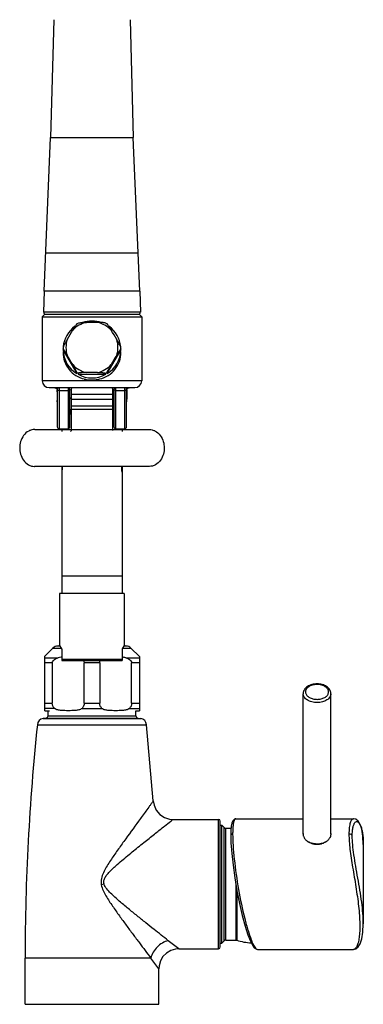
# Model space of a CAD drawing. Header units: millimetres. Extents: x 2 to 1215, y -1359 to 685.
# Tile 15 of 25: x 99 to 247, y -282 to 144. Entities that reach past the tile are written whole.
import ezdxf

# ---------------------------------------------------------------- set-up
doc = ezdxf.new("R2010")
doc.units = ezdxf.units.MM
doc.header["$LTSCALE"] = 30.734
doc.layers.get('0').update_dxf_attribs({"linetype": 'CONTINUOUS'})

msp = doc.modelspace()

# ---------------------------------------------------------------- linework, layer by layer
at = {"color": 7, "linetype": 'CONTINUOUS'}
for p, q in [((113.56, 144.04), (112.23, 93.08)), ((146.67, 144.04), (148, 93.08)), ((109.38, 26.55), (112.23, 93.08)), ((112.23, 93.08), (148, 93.08)), ((150.85, 26.55), (148, 93.08)), ((110.09, 43.18), (150.14, 43.18)), ((109.38, 26.55), (109.14, 17.57)), ((150.85, 26.55), (109.38, 26.55)), ((150.85, 26.55), (151.09, 17.57)), ((151.09, 17.57), (109.14, 17.57)), ((109.61, 16.55), (108.61, 15.55)), ((108.61, 15.55), (151.61, 15.55)), ((108.61, 15.55), (108.61, -12.15)), ((150.61, 16.55), (109.61, 16.55)), ((124.23, 12.8), (123.53, 12.4)), ((136.7, 12.4), (136, 12.8)), ((150.61, 16.55), (151.61, 15.55)), ((151.61, 15.55), (151.61, -12.15)), ((117.61, 1.91), (117.62, 1.13)), ((117.62, 1.13), (123.56, -9)), ((136.67, -9), (142.61, 1.13)), ((142.61, 1.13), (142.61, 1.91)), ((151.61, -12.15), (108.61, -12.15)), ((123.56, -9), (123.56, -8.57)), ((124.18, -8.92), (124.18, -9.35)), ((124.18, -9.35), (136.05, -9.35)), ((136.05, -9.35), (136.05, -8.92)), ((136.67, -8.57), (136.67, -9)), ((111.61, -15.15), (148.61, -15.15)), ((115.06, -15.68), (115.06, -16.03)), ((115.11, -16), (115.11, -32.12)), ((115.91, -15.2), (115.91, -32.91)), ((115.91, -16.32), (119.81, -16.32)), ((120.74, -15.17), (119.79, -15.17)), ((119.81, -15.2), (119.81, -32.91)), ((120.61, -32.12), (120.61, -16)), ((120.76, -15.15), (121.26, -15.65)), ((121.26, -33.65), (121.26, -15.65)), ((138.96, -15.65), (139.46, -15.15)), ((138.96, -15.65), (138.96, -33.65)), ((140.44, -15.17), (139.49, -15.17)), ((139.61, -16), (139.61, -32.12)), ((140.41, -32.91), (140.41, -15.2)), ((140.41, -16.32), (144.31, -16.32)), ((144.31, -32.91), (144.31, -15.2)), ((145.11, -32.12), (145.11, -16)), ((145.16, -16.03), (145.17, -15.68)), ((145.17, -15.47), (145.18, -15.26)), ((145.17, -15.68), (145.17, -15.47)), ((145.18, -15.26), (145.18, -15.15)), ((115.11, -20.88), (115.11, -20.73)), ((115.11, -21.24), (115.11, -20.88)), ((138.96, -18.15), (121.26, -18.15)), ((121.26, -20.15), (138.96, -20.15)), ((145.12, -20.73), (145.11, -20.88)), ((145.11, -20.88), (145.11, -21.12)), ((145.11, -21.12), (145.11, -21.24)), ((120.72, -25.74), (121.26, -24.24)), ((138.96, -23.15), (121.26, -23.15)), ((138.96, -24.65), (121.26, -24.65)), ((138.96, -24.26), (139.5, -25.68)), ((105.39, -33.25), (154.84, -33.25)), ((115.91, -32.91), (119.81, -32.91)), ((117.11, -32.91), (117.11, -34.15)), ((121.26, -33.65), (120.76, -34.15)), ((140.41, -32.91), (144.31, -32.91)), ((143.11, -32.91), (143.11, -34.15)), ((154.98, -49.25), (105.25, -49.25)), ((105.25, -49.25), (105.43, -49.25)), ((117.11, -49.25), (117.11, -104.15)), ((143.11, -49.25), (143.11, -104.15)), ((154.98, -49.25), (154.8, -49.25)), ((143.11, -96.74), (117.11, -96.74)), ((144.11, -104.15), (116.11, -104.15)), ((116.11, -104.15), (116.11, -126.42)), ((144.11, -104.15), (144.11, -126.42)), ((116.42, -126.95), (115.36, -126.95)), ((117.11, -128.15), (116.11, -126.42)), ((144.12, -126.42), (143.11, -128.15)), ((144.87, -126.95), (143.81, -126.95)), ((113.24, -127.83), (109.61, -131.45)), ((109.61, -131.45), (109.61, -154.92)), ((113.24, -127.83), (116.93, -127.83)), ((117.11, -128.15), (117.11, -133.15)), ((143.11, -128.15), (143.11, -133.15)), ((143.3, -127.83), (146.99, -127.83)), ((146.99, -127.83), (150.61, -131.45)), ((150.61, -131.45), (150.61, -154.92)), ((109.61, -132.07), (115.46, -132.07)), ((112.95, -134.2), (109.61, -134.2)), ((112.95, -134.2), (112.95, -151.66)), ((117.11, -132.58), (143.11, -132.58)), ((117.11, -133.15), (143.11, -133.15)), ((133.45, -134.2), (126.78, -134.2)), ((126.78, -151.66), (126.78, -134.2)), ((133.45, -134.2), (133.45, -151.66)), ((144.77, -132.07), (150.61, -132.07)), ((150.61, -134.2), (147.28, -134.2)), ((147.28, -151.66), (147.28, -134.2)), ((221.46, -208.31), (221.46, -147.56)), ((233.46, -208.31), (233.46, -147.56)), ((109.61, -151.66), (112.95, -151.66)), ((126.78, -151.66), (133.45, -151.66)), ((147.28, -151.66), (150.61, -151.66)), ((113.92, -153.94), (109.61, -153.94)), ((109.91, -154.95), (109.61, -154.92)), ((109.91, -154.95), (111.78, -154.95)), ((111.11, -157.11), (111.11, -154.95)), ((111.11, -157.11), (149.11, -157.11)), ((125.81, -153.94), (134.42, -153.94)), ((146.31, -153.94), (150.61, -153.94)), ((149.11, -154.95), (150.31, -154.95)), ((149.11, -157.11), (149.11, -154.95)), ((150.31, -154.95), (150.61, -154.92)), ((106.51, -160.97), (153.72, -160.97)), ((110.29, -158.1), (108.97, -158.33)), ((108.97, -158.33), (151.26, -158.33)), ((110.29, -158.1), (149.94, -158.1)), ((149.94, -158.1), (151.26, -158.33)), ((156.62, -193.96), (153.72, -160.97)), ((165.2, -201.95), (184.81, -201.95)), ((184.81, -257.95), (184.81, -201.95)), ((185.61, -257.15), (185.61, -202.75)), ((185.61, -204.45), (186.31, -204.45)), ((186.31, -204.45), (187.32, -205.46)), ((186.31, -255.45), (186.31, -204.45)), ((192.38, -201.7), (192.38, -201.7)), ((192.38, -201.7), (221.46, -201.7)), ((233.46, -201.7), (243.24, -201.7)), ((187.32, -254.45), (187.32, -205.46)), ((188.03, -205.75), (190.3, -205.75)), ((188.03, -254.15), (188.03, -205.75)), ((247.46, -212.75), (247.46, -247.14)), ((135.36, -229.95), (134.14, -230.23)), ((192.42, -254.15), (192.42, -230.4)), ((192.73, -232.23), (192.73, -254.2)), ((167.61, -257.95), (163.14, -254.43)), ((185.61, -255.45), (186.31, -255.45)), ((186.31, -255.45), (187.32, -254.45)), ((188.03, -254.15), (192.42, -254.15)), ((192.42, -254.15), (192.73, -254.2)), ((167.61, -257.95), (184.81, -257.95)), ((201.7, -258.2), (243.24, -258.2)), ((201.7, -258.2), (201.7, -258.2)), ((155.57, -261.95), (101.21, -261.95)), ((101.21, -281.95), (101.21, -261.95)), ((159.01, -266.55), (155.57, -261.95)), ((159.01, -281.95), (159.01, -266.55)), ((101.21, -281.95), (159.01, -281.95))]:
    msp.add_line(p, q, dxfattribs=at)
for points in [[(115.11, -32.11), (115.19, -32.46), (115.42, -32.74), (115.74, -32.89), (115.91, -32.91)], [(119.81, -32.91), (120.01, -32.89), (120.32, -32.73), (120.54, -32.45), (120.61, -32.11)], [(139.61, -32.11), (139.69, -32.45), (139.91, -32.73), (140.22, -32.89), (140.41, -32.91)], [(144.31, -32.91), (144.49, -32.89), (144.81, -32.74), (145.03, -32.46), (145.11, -32.11)], [(156.62, -193.96), (156.96, -195.83), (157.95, -197.98), (159.47, -199.77), (161.43, -201.08), (163.67, -201.82), (165.2, -201.95)], [(192.38, -201.7), (191.7, -201.88), (191.06, -202.55), (190.65, -203.54), (190.37, -204.95), (190.2, -206.9), (190.16, -208.92)], [(247.46, -212.78), (247.3, -209.17), (246.84, -206.22), (246.17, -204.17), (245.31, -202.76), (244.18, -201.9), (243.24, -201.7)], [(190.16, -208.92), (190.24, -212.11), (190.56, -216.68), (191.11, -221.78), (191.88, -227.24), (192.83, -232.84), (193.93, -238.36), (195.13, -243.57), (196.39, -248.21), (197.58, -251.93), (198.62, -254.57)], [(243.24, -258.2), (244.18, -258), (245.31, -257.14), (246.17, -255.72), (246.84, -253.68), (247.3, -250.73), (247.46, -247.12)], [(198.62, -254.57), (199.51, -256.35), (200.33, -257.48), (201.22, -258.11), (201.7, -258.2)], [(167.61, -257.95), (166.27, -258.06), (164.18, -258.67), (162.32, -259.78), (160.79, -261.32), (159.7, -263.19), (159.11, -265.28), (159.01, -266.55)]]:
    msp.add_lwpolyline(points, dxfattribs=at)
for centre, radius, start, end in [((110.14, 17.55), 1, 178.5, 247.125), ((150.09, 17.55), 1, 292.875, 1.5), ((130.08, 2.02), 11.29, 101.8572, 137.3861), ((130.12, -147.09), 160.18, 89.157, 90.843), ((130.15, 2.02), 11.29, 42.6139, 78.1428), ((389.66, -150.1), 311.92, 149.1904, 150.0471), ((-126, -148.09), 307.94, 29.9474, 30.8151), ((129.78, 2.23), 10.92, 161.8282, 198.1718), ((130.45, 2.23), 10.92, 341.8282, 18.1718), ((129.74, 1.91), 12.12, 178.3324, 181.6676), ((130.49, 1.91), 12.12, 358.3323, 1.6676), ((-148.49, -160.93), 311.92, 29.9529, 30.8096), ((405.28, -158.92), 307.94, 149.1849, 150.0526), ((130.08, 2.45), 11.29, 222.6139, 258.1428), ((130.15, 2.45), 11.29, 281.8572, 317.3861), ((111.61, -12.15), 3, 180, 270), ((130.07, 2.16), 12.55, 238.749, 242.0077), ((130.05, 1.51), 13.33, 255.8261, 257.8572), ((130.08, 1.62), 13.44, 257.8589, 259.8267), ((130.12, 1.85), 13.68, 259.8356, 269.9908), ((130.12, -168.76), 160.18, 89.157, 90.843), ((130.11, 1.85), 13.67, 270.0054, 280.1621), ((130.15, 1.62), 13.44, 280.1762, 281.1499), ((130.16, 1.55), 13.37, 281.1493, 284.2369), ((130.16, 2.16), 12.55, 297.9923, 301.251), ((148.61, -12.15), 3, 270, 360), ((115.36, -12.45), 3, 245.1013, 263.0689), ((-196.78, -21.2), 311.89, 0.791, 0.953), ((115.91, -16), 0.8, 90, 180), ((119.81, -16), 0.8, 360, 90), ((119.81, -14.46), 1.87, 270.0781, 279.4749), ((140.41, -16), 0.8, 90, 180), ((140.42, -14.46), 1.87, 260.5535, 269.9211), ((144.31, -16), 0.8, 359.9999, 90), ((460.52, -21.24), 315.4, 179.2093, 179.9072), ((457.01, -21.2), 311.89, 179.047, 179.209), ((144.87, -12.45), 3, 276.9311, 294.8987), ((126.07, -23.22), 6.36, 139.9644, 144.2301), ((134.1, -23.26), 6.43, 35.7937, 40.0113), ((126.86, -26.96), 6.27, 159.1133, 160.6624), ((126.93, -26.98), 6.34, 157.5564, 159.1133), ((127.01, -27.02), 6.43, 154.7691, 157.5537), ((133.22, -27.02), 6.43, 22.4459, 25.2302), ((133.3, -26.98), 6.34, 20.8865, 22.4431), ((133.37, -26.96), 6.27, 19.336, 20.8865), ((130.11, -51.74), 13, 168.905, 180), ((130.11, -51.74), 13, 0, 11.095), ((115.36, -129.95), 3, 90, 135), ((144.87, -129.95), 3, 45, 90), ((120.26, -149.3), 17.88, 101.3782, 105.5695), ((120.05, -148.32), 16.88, 100.0276, 101.3463), ((140.03, -149.07), 17.65, 74.4101, 79.9184), ((227.44, -151.1), 7.51, 94.818, 99.7509), ((227.46, -151.32), 7.74, 89.995, 94.8283), ((227.47, -151.22), 7.64, 80.2854, 90.0402), ((110.11, -157.11), 1, 280, 360), ((150.11, -157.11), 1, 180, 260), ((1067.49, -261.95), 966.28, 174.00132, 180), ((109.49, -161.28), 3, 100, 174.0013), ((150.74, -161.28), 3, 5.9987, 80), ((184.81, -202.75), 0.8, 0, 90), ((188.03, -204.75), 1, 225, 270), ((223.86, -208.31), 2.45, 174.4403, 180.0164), ((230.75, -208.29), 2.76, 347.7543, 354.4868), ((231.06, -208.31), 2.45, 359.9844, 5.396), ((230.94, -208.31), 2.57, 354.5163, 359.9732), ((233.54, -209.51), 13.68, 12.808, 15.3356), ((224.37, -208.24), 2.97, 192.2169, 195.7476), ((226.84, -206.5), 6.04, 231.252, 233.9516), ((227.41, -205.46), 7.23, 249.715, 255.59), ((227.45, -205.33), 7.37, 255.5884, 261.4187), ((227.46, -205.21), 7.49, 261.4625, 278.664), ((227.47, -205.33), 7.37, 278.7084, 284.5034), ((228.1, -205.55), 6.83, 292.6114, 295.0208), ((227.93, -206.28), 6.31, 302.3938, 306.0463), ((228.08, -206.5), 6.04, 306.0522, 308.7612), ((218.35, -212.02), 29.08, 5.4571, 5.7392), ((188.03, -255.15), 1, 90, 135), ((200.61, -229.95), 25.5, 251.9784, 266.4438), ((184.81, -257.15), 0.8, 270, 360), ((215.97, -248.02), 18.01, 205.5968, 205.792)]:
    msp.add_arc(centre, radius, start, end, dxfattribs=at)
for major_axis, ratio, start_param, end_param in [((12.5, 0), 0.884552, 7.516712, 8.191251), ((11.31, 5.96), 0.893754, 8.040971, 8.89802), ((11.31, -5.96), 0.893754, 6.809945, 7.666994), ((7.22, 11.19), 0.912138, 8.49809, 9.487958), ((7.22, -11.19), 0.912138, 6.220005, 7.209874), ((0, 13.56), 0.921605, 2.646659, 3.636527)]:
    msp.add_ellipse((130.11, 2.59), major_axis=major_axis, ratio=ratio, start_param=start_param, end_param=end_param, dxfattribs=at)
for points, knots in [([(124.23, 12.8), (124.31, 12.84), (124.52, 12.88), (124.88, 12.94), (125.31, 12.97), (125.94, 13.02), (126.76, 13.05), (127.42, 13.06), (127.76, 13.07)], [0, 0, 0, 0, 0.075076, 0.18368, 0.308483, 0.441382, 0.717936, 1, 1, 1, 1]), ([(136, 12.8), (135.92, 12.84), (135.71, 12.88), (135.35, 12.94), (134.91, 12.97), (134.28, 13.02), (133.47, 13.05), (132.81, 13.06), (132.47, 13.07)], [0, 0, 0, 0, 0.075076, 0.18368, 0.308483, 0.441382, 0.717936, 1, 1, 1, 1]), ([(122.54, 10.94), (122.48, 10.84), (122.22, 10.41), (121.96, 9.98), (121.77, 9.66)], [0, 0, 0, 0, 0.245064, 1, 1, 1, 1]), ([(123.53, 12.4), (123.51, 12.39), (123.45, 12.32), (123.36, 12.2), (123.24, 12.04), (123.07, 11.77), (122.83, 11.41), (122.64, 11.1), (122.54, 10.94)], [0, 0, 0, 0, 0.052825, 0.142996, 0.257926, 0.389635, 0.683274, 1, 1, 1, 1]), ([(137.69, 10.94), (137.59, 11.1), (137.4, 11.41), (137.16, 11.77), (136.98, 12.04), (136.87, 12.2), (136.78, 12.32), (136.72, 12.39), (136.7, 12.4)], [0, 0, 0, 0, 0.316726, 0.610365, 0.742074, 0.857004, 0.947175, 1, 1, 1, 1]), ([(138.46, 9.66), (138.4, 9.77), (138.14, 10.2), (137.88, 10.62), (137.69, 10.94)], [0, 0, 0, 0, 0.253929, 1, 1, 1, 1]), ([(119.41, 5.64), (119.23, 5.32), (118.96, 4.85), (118.61, 4.22), (118.35, 3.76), (118.1, 3.3), (117.91, 2.93), (117.78, 2.66), (117.7, 2.49), (117.65, 2.36), (117.62, 2.29), (117.62, 2.26)], [0, 0, 0, 0, 0.283769, 0.425502, 0.566066, 0.703337, 0.832293, 0.890299, 0.940469, 0.978464, 1, 1, 1, 1]), ([(142.56, 2.42), (142.47, 2.65), (142.2, 3.16), (141.62, 4.24), (141.14, 5.07), (140.82, 5.64)], [0, 0, 0, 0, 0.209779, 0.467067, 1, 1, 1, 1]), ([(117.61, 0.16), (117.61, -1.19), (118.04, -3.88), (120.01, -7.42), (123.03, -10.05), (125.5, -11.09), (126.79, -11.41)], [0, 0, 0, 0, 0.255662, 0.503373, 0.748742, 1, 1, 1, 1]), ([(117.62, 1.56), (117.62, 1.56), (117.63, 1.58), (117.65, 1.56), (117.69, 1.53), (117.74, 1.47), (117.79, 1.41), (117.81, 1.38)], [0, 0, 0, 0, 0.0735, 0.141089, 0.246901, 0.5656, 1, 1, 1, 1]), ([(117.81, 1.38), (117.83, 1.35), (117.9, 1.25), (117.97, 1.14), (118.03, 1.06)], [0, 0, 0, 0, 0.224764, 1, 1, 1, 1]), ([(118.03, 1.06), (118.14, 0.89), (118.61, 0.16), (119.06, -0.59), (119.41, -1.17)], [0, 0, 0, 0, 0.22848, 1, 1, 1, 1]), ([(133.45, -11.41), (134.74, -11.08), (137.21, -10.05), (140.23, -7.41), (142.19, -3.88), (142.61, -1.19), (142.61, 0.16)], [0, 0, 0, 0, 0.251228, 0.496609, 0.744332, 1, 1, 1, 1]), ([(142.2, 1.06), (142.09, 0.89), (141.62, 0.16), (141.17, -0.59), (140.82, -1.17)], [0, 0, 0, 0, 0.228481, 1, 1, 1, 1]), ([(142.42, 1.38), (142.4, 1.35), (142.33, 1.25), (142.25, 1.14), (142.2, 1.06)], [0, 0, 0, 0, 0.224764, 1, 1, 1, 1]), ([(142.61, 1.56), (142.61, 1.56), (142.6, 1.58), (142.57, 1.56), (142.54, 1.53), (142.49, 1.47), (142.44, 1.41), (142.42, 1.38)], [0, 0, 0, 0, 0.0735, 0.141089, 0.246901, 0.5656, 1, 1, 1, 1]), ([(142.61, 2.26), (142.61, 2.27), (142.6, 2.32), (142.58, 2.38), (142.56, 2.42)], [0, 0, 0, 0, 0.150895, 1, 1, 1, 1]), ([(123.56, -8.57), (123.56, -8.54), (123.53, -8.47), (123.48, -8.34), (123.4, -8.17), (123.27, -7.9), (123.08, -7.53), (122.83, -7.08), (122.57, -6.61), (122.22, -5.98), (121.95, -5.51), (121.77, -5.2)], [0, 0, 0, 0, 0.021536, 0.059531, 0.109701, 0.167707, 0.296663, 0.433934, 0.574498, 0.716231, 1, 1, 1, 1]), ([(136.67, -8.57), (136.67, -8.54), (136.7, -8.47), (136.75, -8.34), (136.83, -8.17), (136.96, -7.9), (137.15, -7.53), (137.4, -7.08), (137.66, -6.61), (138.01, -5.98), (138.28, -5.51), (138.46, -5.2)], [0, 0, 0, 0, 0.021536, 0.059531, 0.109701, 0.167707, 0.296663, 0.433934, 0.574498, 0.716231, 1, 1, 1, 1]), ([(127.76, -8.6), (127.4, -8.61), (126.86, -8.62), (126.15, -8.64), (125.64, -8.67), (125.14, -8.7), (124.71, -8.75), (124.4, -8.81), (124.23, -8.86), (124.18, -8.9), (124.18, -8.92)], [0, 0, 0, 0, 0.297396, 0.4441, 0.587785, 0.725592, 0.851387, 0.951236, 0.983191, 1, 1, 1, 1]), ([(132.47, -8.6), (132.83, -8.61), (133.37, -8.62), (134.08, -8.64), (134.59, -8.67), (135.09, -8.7), (135.52, -8.75), (135.83, -8.81), (135.99, -8.86), (136.05, -8.9), (136.05, -8.92)], [0, 0, 0, 0, 0.297396, 0.4441, 0.587785, 0.725592, 0.851387, 0.951236, 0.983191, 1, 1, 1, 1]), ([(115.13, -15.45), (115.12, -15.47), (115.08, -15.54), (115.06, -15.63), (115.06, -15.68)], [0, 0, 0, 0, 0.274284, 1, 1, 1, 1]), ([(115.06, -16.03), (115.08, -16.64), (115.1, -18.2), (115.11, -19.76), (115.11, -20.71)], [0, 0, 0, 0, 0.390123, 1, 1, 1, 1]), ([(115.11, -16), (115.11, -16.11), (115.34, -16.25), (115.62, -16.31), (115.82, -16.32), (115.91, -16.32)], [0, 0, 0, 0, 0.361904, 0.670545, 1, 1, 1, 1]), ([(115.34, -15.26), (115.31, -15.27), (115.24, -15.32), (115.17, -15.39), (115.13, -15.45)], [0, 0, 0, 0, 0.266837, 1, 1, 1, 1]), ([(120.61, -16), (120.61, -16.08), (120.44, -16.24), (120.25, -16.28), (120.12, -16.3)], [0, 0, 0, 0, 0.362504, 1, 1, 1, 1]), ([(140.11, -16.3), (139.98, -16.28), (139.79, -16.24), (139.61, -16.08), (139.61, -16)], [0, 0, 0, 0, 0.637554, 1, 1, 1, 1]), ([(144.31, -16.32), (144.41, -16.32), (144.61, -16.31), (144.89, -16.25), (145.11, -16.11), (145.11, -16)], [0, 0, 0, 0, 0.329455, 0.638096, 1, 1, 1, 1]), ([(144.89, -15.26), (144.91, -15.27), (144.99, -15.32), (145.06, -15.39), (145.1, -15.45)], [0, 0, 0, 0, 0.267024, 1, 1, 1, 1]), ([(145.1, -15.45), (145.11, -15.47), (145.15, -15.54), (145.17, -15.63), (145.17, -15.68)], [0, 0, 0, 0, 0.274399, 1, 1, 1, 1]), ([(145.12, -20.71), (145.12, -20.57), (145.13, -19.01), (145.14, -17.45), (145.16, -16.03)], [0, 0, 0, 0, 0.091206, 1, 1, 1, 1]), ([(120.64, -19.91), (120.67, -19.87), (120.75, -19.73), (120.85, -19.59), (120.91, -19.5)], [0, 0, 0, 0, 0.328288, 1, 1, 1, 1]), ([(139.32, -19.5), (139.38, -19.59), (139.48, -19.73), (139.56, -19.87), (139.59, -19.91)], [0, 0, 0, 0, 0.67172, 1, 1, 1, 1]), ([(120.95, -24.88), (120.89, -25.04), (120.7, -25.65), (120.61, -26.29), (120.61, -26.76)], [0, 0, 0, 0, 0.25886, 1, 1, 1, 1]), ([(139.61, -26.75), (139.61, -26.6), (139.58, -25.96), (139.44, -25.34), (139.28, -24.88)], [0, 0, 0, 0, 0.242017, 1, 1, 1, 1]), ([(105.37, -33.25), (104.93, -33.25), (104.02, -33.37), (102.26, -34.06), (100.4, -35.75), (99.14, -38.39), (98.74, -41.19), (99.11, -43.99), (100.32, -46.64), (102.15, -48.37), (103.91, -49.11), (104.81, -49.24), (105.25, -49.25)], [0, 0, 0, 0, 0.058218, 0.119499, 0.248957, 0.380252, 0.500015, 0.619106, 0.75016, 0.879966, 0.941519, 1, 1, 1, 1]), ([(154.86, -33.25), (155.3, -33.25), (156.21, -33.37), (157.97, -34.06), (159.83, -35.75), (161.09, -38.39), (161.49, -41.19), (161.12, -43.99), (159.91, -46.64), (158.08, -48.37), (156.32, -49.11), (155.42, -49.24), (154.98, -49.25)], [0, 0, 0, 0, 0.058218, 0.119499, 0.248957, 0.380252, 0.500015, 0.619106, 0.75016, 0.879966, 0.941519, 1, 1, 1, 1]), ([(112.95, -134.2), (112.95, -133.89), (113.2, -133.29), (113.89, -132.71), (114.65, -132.33), (115.19, -132.15), (115.46, -132.07)], [0, 0, 0, 0, 0.263736, 0.515099, 0.759195, 1, 1, 1, 1]), ([(126.32, -133.15), (126.45, -133.29), (126.68, -133.61), (126.78, -134), (126.78, -134.2)], [0, 0, 0, 0, 0.490739, 1, 1, 1, 1]), ([(133.45, -134.2), (133.45, -134), (133.55, -133.61), (133.78, -133.29), (133.91, -133.15)], [0, 0, 0, 0, 0.509261, 1, 1, 1, 1]), ([(144.77, -132.07), (145.04, -132.15), (145.58, -132.33), (146.34, -132.71), (147.03, -133.29), (147.28, -133.89), (147.28, -134.2)], [0, 0, 0, 0, 0.240805, 0.484901, 0.736264, 1, 1, 1, 1]), ([(227.46, -143.35), (226.71, -143.35), (225.25, -143.53), (223.3, -144.36), (222.07, -145.53), (221.55, -146.66), (221.46, -147.26), (221.46, -147.56)], [0, 0, 0, 0, 0.279681, 0.540822, 0.777073, 0.889328, 1, 1, 1, 1]), ([(226.17, -143.69), (225.61, -143.79), (224.58, -144.09), (223.3, -144.89), (222.62, -145.83), (222.44, -146.63), (222.49, -147.44), (223.02, -148.43), (223.96, -149.14), (224.9, -149.57), (225.99, -149.91), (226.87, -150.01), (227.46, -150.01)], [0, 0, 0, 0, 0.144533, 0.272243, 0.381058, 0.43109, 0.480512, 0.585168, 0.707539, 0.776069, 0.848476, 1, 1, 1, 1]), ([(233.46, -147.56), (233.46, -147.26), (233.37, -146.66), (232.85, -145.53), (231.62, -144.36), (229.67, -143.53), (228.21, -143.35), (227.46, -143.35)], [0, 0, 0, 0, 0.110671, 0.222925, 0.459185, 0.720329, 1, 1, 1, 1]), ([(227.46, -150.01), (228.05, -150.01), (228.93, -149.91), (230.02, -149.57), (230.96, -149.14), (231.89, -148.43), (232.43, -147.44), (232.48, -146.63), (232.3, -145.83), (231.62, -144.89), (230.34, -144.09), (229.31, -143.79), (228.75, -143.69)], [0, 0, 0, 0, 0.151524, 0.223932, 0.292463, 0.414835, 0.519492, 0.568914, 0.618946, 0.72776, 0.855468, 1, 1, 1, 1]), ([(227.46, -151.42), (226.69, -151.42), (225.2, -151.24), (223.25, -150.45), (222.04, -149.36), (221.54, -148.34), (221.46, -147.81), (221.46, -147.56)], [0, 0, 0, 0, 0.296797, 0.568423, 0.799826, 0.902402, 1, 1, 1, 1]), ([(233.46, -147.56), (233.46, -147.81), (233.38, -148.34), (232.88, -149.36), (231.67, -150.45), (229.72, -151.24), (228.23, -151.42), (227.46, -151.42)], [0, 0, 0, 0, 0.097598, 0.200174, 0.431577, 0.703203, 1, 1, 1, 1]), ([(113.92, -153.94), (113.64, -153.64), (113.14, -152.94), (112.95, -152.09), (112.95, -151.66)], [0, 0, 0, 0, 0.490578, 1, 1, 1, 1]), ([(126.78, -151.66), (126.78, -152.09), (126.59, -152.94), (126.09, -153.64), (125.81, -153.94)], [0, 0, 0, 0, 0.509422, 1, 1, 1, 1]), ([(134.42, -153.94), (134.14, -153.64), (133.64, -152.94), (133.45, -152.09), (133.45, -151.66)], [0, 0, 0, 0, 0.490578, 1, 1, 1, 1]), ([(147.28, -151.66), (147.28, -152.09), (147.09, -152.94), (146.59, -153.64), (146.31, -153.94)], [0, 0, 0, 0, 0.509422, 1, 1, 1, 1]), ([(125.81, -153.94), (125.63, -154.13), (125.16, -154.39), (124.18, -154.69), (122.91, -154.85), (121.39, -154.91), (119.86, -154.93), (118.34, -154.91), (116.82, -154.85), (115.55, -154.69), (114.57, -154.39), (114.1, -154.13), (113.92, -153.94)], [0, 0, 0, 0, 0.064171, 0.126979, 0.251482, 0.375755, 0.5, 0.624245, 0.748518, 0.873021, 0.935829, 1, 1, 1, 1]), ([(146.31, -153.94), (146.13, -154.13), (145.66, -154.39), (144.68, -154.69), (143.41, -154.85), (141.89, -154.91), (140.36, -154.93), (138.84, -154.91), (137.32, -154.85), (136.05, -154.69), (135.07, -154.39), (134.6, -154.13), (134.42, -153.94)], [0, 0, 0, 0, 0.064171, 0.126979, 0.251482, 0.375755, 0.5, 0.624245, 0.748518, 0.873021, 0.935829, 1, 1, 1, 1]), ([(156.62, -193.96), (156.35, -194.32), (155.83, -195.05), (154.77, -196.51), (152.92, -199.06), (149.2, -204.16), (144.96, -209.98), (141.3, -215.11), (139.25, -218.07), (137.74, -220.31), (136.3, -222.6), (135, -224.97), (134.19, -227.09), (133.98, -228.89), (134.06, -229.79), (134.14, -230.23)], [0, 0, 0, 0, 0.031258, 0.062515, 0.12503, 0.250061, 0.500121, 0.625151, 0.687666, 0.750181, 0.812692, 0.875186, 0.937567, 0.968786, 1, 1, 1, 1]), ([(135.36, -229.95), (135.22, -229.46), (135.14, -228.38), (135.8, -226.91), (136.78, -225.6), (137.92, -224.36), (139.14, -223.17), (140.82, -221.64), (142.96, -219.78), (145.55, -217.63), (148.93, -214.87), (152.96, -211.63), (157.42, -208.09), (161.12, -205.16), (163.64, -203.18), (164.87, -202.21), (165.2, -201.95)], [0, 0, 0, 0, 0.036643, 0.074286, 0.113669, 0.154025, 0.194812, 0.235781, 0.317554, 0.398512, 0.478079, 0.630785, 0.770149, 0.887594, 0.969739, 1, 1, 1, 1]), ([(192.38, -201.7), (192.28, -201.7), (192.08, -201.76), (191.84, -202), (191.63, -202.37), (191.45, -202.88), (191.29, -203.52), (191.11, -204.63), (191.04, -205.53), (191.01, -206.18)], [0, 0, 0, 0, 0.055858, 0.121465, 0.206105, 0.314086, 0.44719, 0.606004, 1, 1, 1, 1]), ([(243.24, -201.7), (243.1, -201.7), (242.8, -201.79), (242.42, -202.14), (242.08, -202.69), (241.8, -203.44), (241.56, -204.39), (241.31, -206.03), (241.26, -207.36), (241.26, -208.31)], [0, 0, 0, 0, 0.056208, 0.123544, 0.20981, 0.318759, 0.452051, 0.610244, 1, 1, 1, 1]), ([(242.67, -209.07), (242.67, -208.35), (242.72, -207.06), (242.96, -205.35), (243.3, -204.2), (243.67, -203.53), (244, -203.11), (244.46, -202.86), (244.91, -202.92), (245.24, -203.09), (245.56, -203.38), (246, -203.97), (246.26, -204.51), (246.41, -204.91)], [0, 0, 0, 0, 0.220901, 0.399682, 0.536074, 0.589219, 0.633549, 0.703109, 0.736152, 0.772949, 0.816401, 0.868211, 1, 1, 1, 1]), ([(190.96, -208.31), (190.76, -208.31), (190.39, -208.4), (190.16, -208.75), (190.16, -208.92)], [0, 0, 0, 0, 0.535235, 1, 1, 1, 1]), ([(191.01, -206.18), (191, -206.35), (190.97, -207.05), (190.96, -207.76), (190.96, -208.31)], [0, 0, 0, 0, 0.233771, 1, 1, 1, 1]), ([(190.96, -208.31), (190.96, -209.96), (191.11, -213.57), (191.83, -221.59), (193.38, -232.16), (195.49, -242.45), (197.45, -249.69), (198.47, -252.76), (199, -254.1)], [0, 0, 0, 0, 0.106028, 0.232697, 0.517712, 0.792271, 0.907499, 1, 1, 1, 1]), ([(241.26, -208.31), (241.26, -210.48), (241.68, -215.29), (242.86, -222.88), (244.28, -231.11), (245.3, -238.05), (245.8, -243.39), (245.98, -247), (245.95, -250.21), (245.72, -252.94), (245.3, -255.14), (244.81, -256.6), (244.33, -257.44), (243.92, -257.95), (243.5, -258.2), (243.24, -258.2)], [0, 0, 0, 0, 0.12763, 0.283151, 0.45174, 0.618133, 0.695683, 0.766946, 0.830248, 0.88426, 0.928098, 0.961411, 0.974231, 0.984681, 1, 1, 1, 1]), ([(242.67, -209.07), (242.56, -208.84), (242.13, -208.43), (241.56, -208.31), (241.26, -208.31)], [0, 0, 0, 0, 0.453101, 1, 1, 1, 1]), ([(246.41, -204.91), (246.44, -204.98), (246.56, -205.31), (246.66, -205.64), (246.73, -205.9)], [0, 0, 0, 0, 0.234998, 1, 1, 1, 1]), ([(246.88, -206.48), (246.92, -206.68), (247.1, -207.55), (247.22, -208.43), (247.29, -209.12)], [0, 0, 0, 0, 0.228414, 1, 1, 1, 1]), ([(221.52, -209.05), (221.53, -209.11), (221.62, -209.37), (221.73, -209.62), (221.83, -209.8)], [0, 0, 0, 0, 0.242267, 1, 1, 1, 1]), ([(221.83, -209.8), (221.9, -209.93), (222.24, -210.46), (222.68, -210.91), (223.06, -211.21)], [0, 0, 0, 0, 0.235618, 1, 1, 1, 1]), ([(223.28, -211.38), (223.4, -211.47), (223.91, -211.81), (224.47, -212.08), (224.91, -212.25)], [0, 0, 0, 0, 0.242543, 1, 1, 1, 1]), ([(223.28, -211.38), (223.35, -211.43), (223.65, -211.6), (223.96, -211.75), (224.2, -211.85)], [0, 0, 0, 0, 0.243254, 1, 1, 1, 1]), ([(224.2, -211.85), (224.31, -211.9), (224.77, -212.07), (225.24, -212.21), (225.61, -212.28)], [0, 0, 0, 0, 0.243639, 1, 1, 1, 1]), ([(225.61, -212.28), (225.76, -212.31), (226.37, -212.42), (226.99, -212.47), (227.46, -212.47)], [0, 0, 0, 0, 0.247017, 1, 1, 1, 1]), ([(227.46, -212.47), (227.62, -212.47), (228.24, -212.46), (228.86, -212.38), (229.31, -212.28)], [0, 0, 0, 0, 0.252428, 1, 1, 1, 1]), ([(229.31, -212.28), (229.44, -212.26), (229.92, -212.15), (230.39, -211.99), (230.72, -211.85)], [0, 0, 0, 0, 0.256128, 1, 1, 1, 1]), ([(229.32, -212.46), (229.5, -212.42), (230.19, -212.21), (230.85, -211.9), (231.3, -211.61)], [0, 0, 0, 0, 0.257061, 1, 1, 1, 1]), ([(230.99, -211.73), (231.04, -211.71), (231.27, -211.6), (231.48, -211.48), (231.64, -211.38)], [0, 0, 0, 0, 0.255089, 1, 1, 1, 1]), ([(231.86, -211.21), (231.99, -211.11), (232.46, -210.69), (232.86, -210.2), (233.09, -209.8)], [0, 0, 0, 0, 0.265112, 1, 1, 1, 1]), ([(233.09, -209.8), (233.13, -209.73), (233.28, -209.43), (233.4, -209.11), (233.45, -208.87)], [0, 0, 0, 0, 0.260358, 1, 1, 1, 1]), ([(247.46, -247.12), (247.46, -245.64), (247.31, -242.52), (246.79, -237.69), (246.02, -232.58), (245.12, -227.39), (244.2, -222.29), (243.39, -217.46), (242.84, -213.09), (242.67, -210.33), (242.67, -209.07)], [0, 0, 0, 0, 0.115284, 0.24354, 0.37976, 0.518856, 0.655599, 0.784722, 0.901108, 1, 1, 1, 1]), ([(247.3, -209.26), (247.33, -209.53), (247.43, -210.69), (247.46, -211.86), (247.46, -212.75)], [0, 0, 0, 0, 0.233266, 1, 1, 1, 1]), ([(163.14, -254.43), (161.08, -252.8), (157.83, -250.23), (153.34, -246.66), (149.62, -243.67), (145.79, -240.56), (142.57, -237.87), (140.03, -235.64), (138.19, -233.91), (136.51, -232.11), (135.59, -230.71), (135.36, -229.95)], [0, 0, 0, 0, 0.211969, 0.334205, 0.463038, 0.59635, 0.73237, 0.800794, 0.868984, 0.936092, 1, 1, 1, 1]), ([(134.14, -230.23), (134.29, -231.1), (134.9, -232.76), (136.57, -235.84), (138.97, -239.46), (141.94, -243.65), (144.92, -247.72), (147.82, -251.63), (151.36, -256.36), (153.93, -259.78), (155.57, -261.95)], [0, 0, 0, 0, 0.068391, 0.136789, 0.272821, 0.407122, 0.538656, 0.666079, 0.787522, 1, 1, 1, 1]), ([(163.14, -254.43), (161.34, -254.84), (157.97, -256.81), (155.98, -260.16), (155.57, -261.95)], [0, 0, 0, 0, 0.500928, 1, 1, 1, 1]), ([(199, -254.1), (199.06, -254.25), (199.29, -254.82), (199.53, -255.39), (199.73, -255.8)], [0, 0, 0, 0, 0.270308, 1, 1, 1, 1]), ([(199.76, -255.85), (199.92, -256.2), (200.24, -256.8), (200.74, -257.55), (201.19, -258.03), (201.55, -258.2), (201.7, -258.2)], [0, 0, 0, 0, 0.365348, 0.649559, 0.85591, 1, 1, 1, 1])]:
    msp.add_open_spline(points, degree=3, knots=knots, dxfattribs=at)
for points in [[(115.05, -15.15), (115.05, -15.33), (115.06, -15.51), (115.06, -15.68)], [(115.61, -15.15), (115.52, -15.17), (115.42, -15.21), (115.34, -15.26)], [(144.62, -15.15), (144.71, -15.17), (144.81, -15.21), (144.89, -15.26)], [(221.41, -208.31), (221.41, -208.5), (221.43, -208.69), (221.47, -208.87)]]:
    msp.add_open_spline(points, degree=3, dxfattribs=at)

doc.saveas('drawing.dxf')
